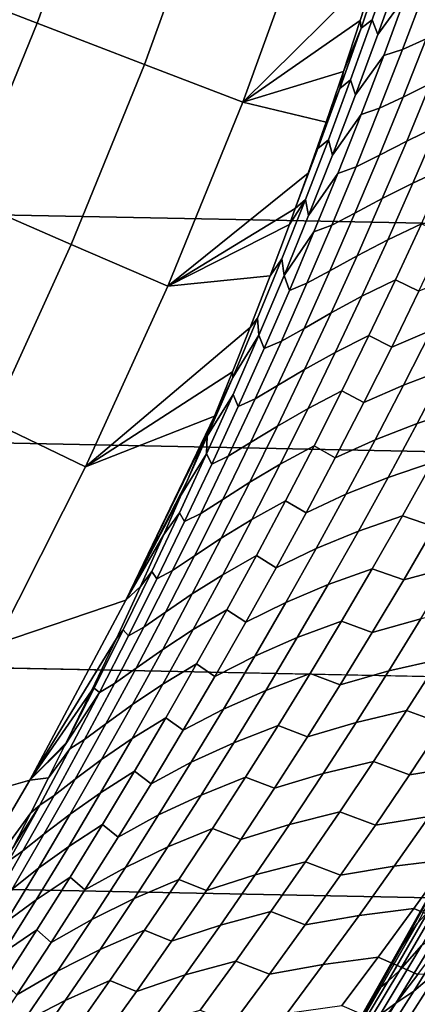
# Model space of a CAD drawing. Header units: metres. Extents: x -32 to 117, y -314 to 32.
# Tile 167 of 256: x 23.25 to 25.39, y -14.26 to -8.96. Entities that reach past the tile are written whole.
import ezdxf

# ---------------------------------------------------------------- set-up
doc = ezdxf.new("R2010")
doc.units = ezdxf.units.M
doc.layers.add('solid_24_501_064_XXX', color=7, linetype='CONTINUOUS')

msp = doc.modelspace()

# ---------------------------------------------------------------- linework, layer by layer
at = {"layer": 'solid_24_501_064_XXX'}
for points in [[(30.869179, -10.16578, -303.5), (-31.248901, -8.930613, -303.5), (-31.579252, -7.6812, -303.5), (31.248901, -8.930613, -303.5)], [(23.346313, -8.98003, 106.589211), (23.693169, -8.020293, 106.589211), (23.053888, -7.803894, 113.790924), (22.716394, -8.737735, 113.790924)], [(23.925919, -9.202971, 99.382652), (24.281384, -8.219408, 99.382652), (23.693169, -8.020293, 106.589211), (23.346313, -8.98003, 106.589211)], [(24.455173, -9.406547, 92.171654), (24.818501, -8.401226, 92.171654), (24.281384, -8.219408, 99.382652), (23.925919, -9.202971, 99.382652)], [(25.258226, -8.421741, 86.275177), (24.818501, -8.401226, 92.171654), (24.455173, -9.406547, 92.171654), (25.174234, -8.694016, 86.159187)], [(25.44528, -8.516693, 84.829971), (25.29838, -8.714475, 85.145576), (25.181747, -9.041351, 85.06395), (25.331316, -8.836332, 84.751213)], [(25.091595, -9.006837, 85.813286), (25.202307, -8.680755, 85.892532), (25.174234, -8.694016, 86.159187), (25.087109, -8.966782, 86.039185)], [(25.15081, -8.962582, 85.452484), (25.262983, -8.638186, 85.531776), (25.202307, -8.680755, 85.892532), (25.091595, -9.006837, 85.813286)], [(25.181747, -9.041351, 85.06395), (25.29838, -8.714475, 85.145576), (25.262983, -8.638186, 85.531776), (25.15081, -8.962582, 85.452484)], [(22.960602, -9.92482, 106.589211), (23.346313, -8.98003, 106.589211), (22.716394, -8.737735, 113.790924), (22.341089, -9.657033, 113.790924)], [(25.087109, -8.966782, 86.039185), (25.174234, -8.694016, 86.159187), (24.455173, -9.406547, 92.171654)], [(25.441826, -9.064758, 83.977028), (25.562088, -8.749669, 84.058983), (25.434195, -8.805223, 84.399307), (25.314814, -9.122526, 84.317238)], [(25.331316, -8.836332, 84.751213), (25.181747, -9.041351, 85.06395), (25.061232, -9.367196, 84.979248), (25.213549, -9.154989, 84.669487)], [(25.314814, -9.122526, 84.317238), (25.434195, -8.805223, 84.399307), (25.331316, -8.836332, 84.751213), (25.213549, -9.154989, 84.669487)], [(30.440569, -11.385158, -303.5), (-30.869179, -10.16578, -303.5), (-31.248901, -8.930613, -303.5), (30.869179, -10.16578, -303.5)], [(23.53063, -10.171217, 99.382652), (23.925919, -9.202971, 99.382652), (23.346313, -8.98003, 106.589211), (22.960602, -9.92482, 106.589211)], [(24.99679, -9.2401, 85.914993), (25.087109, -8.966782, 86.039185), (24.455173, -9.406547, 92.171654)], [(25.03488, -9.286006, 85.370193), (25.15081, -8.962582, 85.452484), (25.091595, -9.006837, 85.813286), (24.977165, -9.331953, 85.731056)], [(24.977165, -9.331953, 85.731056), (25.091595, -9.006837, 85.813286), (24.99679, -9.2401, 85.914993)], [(25.091595, -9.006837, 85.813286), (25.087109, -8.966782, 86.039185), (24.99679, -9.2401, 85.914993)], [(25.061232, -9.367196, 84.979248), (25.181747, -9.041351, 85.06395), (25.15081, -8.962582, 85.452484), (25.03488, -9.286006, 85.370193)], [(25.589987, -8.994237, 83.646309), (25.441826, -9.064758, 83.977028), (25.317755, -9.378778, 83.892128), (25.465473, -9.305589, 83.561775)], [(25.317755, -9.378778, 83.892128), (25.441826, -9.064758, 83.977028), (25.314814, -9.122526, 84.317238), (25.191639, -9.438774, 84.232201)], [(25.213549, -9.154989, 84.669487), (25.061232, -9.367196, 84.979248), (24.93688, -9.691954, 84.891479), (25.092028, -9.472613, 84.584801)], [(25.191639, -9.438774, 84.232201), (25.314814, -9.122526, 84.317238), (25.213549, -9.154989, 84.669487), (25.092028, -9.472613, 84.584801)], [(24.051142, -10.39621, 92.171654), (24.455173, -9.406547, 92.171654), (23.925919, -9.202971, 99.382652), (23.53063, -10.171217, 99.382652)], [(24.90321, -9.514062, 85.786362), (24.99679, -9.2401, 85.914993), (24.455173, -9.406547, 92.171654)], [(24.977165, -9.331953, 85.731056), (24.99679, -9.2401, 85.914993), (24.90321, -9.514062, 85.786362)], [(25.631222, -9.22808, 83.239395), (25.465473, -9.305589, 83.561775), (25.337198, -9.615809, 83.474312), (25.502754, -9.535458, 83.152412)], [(24.915237, -9.608404, 85.284927), (25.03488, -9.286006, 85.370193), (24.977165, -9.331953, 85.731056), (24.859062, -9.656053, 85.645844)], [(24.93688, -9.691954, 84.891479), (25.061232, -9.367196, 84.979248), (25.03488, -9.286006, 85.370193), (24.915237, -9.608404, 85.284927)], [(25.465473, -9.305589, 83.561775), (25.317755, -9.378778, 83.892128), (25.189926, -9.691679, 83.804268), (25.337198, -9.615809, 83.474312)], [(24.859062, -9.656053, 85.645844), (24.977165, -9.331953, 85.731056), (24.90321, -9.514062, 85.786362)], [(24.90321, -9.514062, 85.786362), (24.455173, -9.406547, 92.171654), (24.051142, -10.39621, 92.171654), (24.806288, -9.788755, 85.653061)], [(25.189926, -9.691679, 83.804268), (25.317755, -9.378778, 83.892128), (25.191639, -9.438774, 84.232201), (25.064728, -9.753914, 84.144211)], [(25.092028, -9.472613, 84.584801), (24.93688, -9.691954, 84.891479), (24.808752, -10.015569, 84.800644), (24.966805, -9.789149, 84.497162)], [(25.064728, -9.753914, 84.144211), (25.191639, -9.438774, 84.232201), (25.092028, -9.472613, 84.584801), (24.966805, -9.789149, 84.497162)], [(25.684614, -9.455038, 82.837982), (25.502754, -9.535458, 83.152412), (25.370586, -9.841659, 83.062546), (25.552412, -9.758355, 82.748634)], [(24.859062, -9.656053, 85.645844), (24.90321, -9.514062, 85.786362), (24.806288, -9.788755, 85.653061)], [(25.502754, -9.535458, 83.152412), (25.337198, -9.615809, 83.474312), (25.205221, -9.924862, 83.383934), (25.370586, -9.841659, 83.062546)], [(24.791933, -9.929722, 85.196678), (24.915237, -9.608404, 85.284927), (24.859062, -9.656053, 85.645844), (24.737345, -9.978971, 85.558136)], [(24.808752, -10.015569, 84.800644), (24.93688, -9.691954, 84.891479), (24.915237, -9.608404, 85.284927), (24.791933, -9.929722, 85.196678)], [(25.337198, -9.615809, 83.474312), (25.189926, -9.691679, 83.804268), (25.058401, -10.00342, 83.713478), (25.205221, -9.924862, 83.383934)], [(24.859062, -9.656053, 85.645844), (24.806288, -9.788755, 85.653061), (24.737345, -9.978971, 85.558136)], [(25.058401, -10.00342, 83.713478), (25.189926, -9.691679, 83.804268), (25.064728, -9.753914, 84.144211), (24.934134, -10.067905, 84.053268)], [(24.737345, -9.978971, 85.558136), (24.806288, -9.788755, 85.653061), (24.051142, -10.39621, 92.171654)], [(24.966805, -9.789149, 84.497162), (24.808752, -10.015569, 84.800644), (24.676899, -10.338003, 84.706764), (24.837936, -10.104556, 84.406578)], [(24.934134, -10.067905, 84.053268), (25.064728, -9.753914, 84.144211), (24.966805, -9.789149, 84.497162), (24.837936, -10.104556, 84.406578)], [(25.552412, -9.758355, 82.748634), (25.370586, -9.841659, 83.062546), (25.234776, -10.146648, 82.96981), (25.416573, -10.060452, 82.656441)], [(25.370586, -9.841659, 83.062546), (25.205221, -9.924862, 83.383934), (25.069599, -10.232712, 83.290665), (25.234776, -10.146648, 82.96981)], [(23.096178, -11.122534, 99.382652), (23.53063, -10.171217, 99.382652), (22.960602, -9.92482, 106.589211), (22.536674, -10.853091, 106.589211)], [(24.791933, -9.929722, 85.196678), (24.705942, -10.064264, 85.514854), (24.602087, -10.340663, 85.371529), (24.665018, -10.249916, 85.105453)], [(24.676899, -10.338003, 84.706764), (24.808752, -10.015569, 84.800644), (24.791933, -9.929722, 85.196678), (24.665018, -10.249916, 85.105453)], [(24.791933, -9.929722, 85.196678), (24.737345, -9.978971, 85.558136), (24.705942, -10.064264, 85.514854)], [(25.205221, -9.924862, 83.383934), (25.058401, -10.00342, 83.713478), (24.923233, -10.313967, 83.619766), (25.069599, -10.232712, 83.290665)], [(24.705942, -10.064264, 85.514854), (24.737345, -9.978971, 85.558136), (24.051142, -10.39621, 92.171654)], [(24.923233, -10.313967, 83.619766), (25.058401, -10.00342, 83.713478), (24.934134, -10.067905, 84.053268), (24.799911, -10.380715, 83.959389)], [(24.602087, -10.340663, 85.371529), (24.705942, -10.064264, 85.514854), (24.051142, -10.39621, 92.171654)], [(25.416573, -10.060452, 82.656441), (25.234776, -10.146648, 82.96981), (25.095381, -10.450393, 82.874222), (25.277155, -10.361293, 82.561432)], [(25.403309, -10.423185, 82.207687), (25.546516, -10.12134, 82.304977), (25.416573, -10.060452, 82.656441), (25.277155, -10.361293, 82.561432)], [(24.705473, -10.418799, 84.313057), (24.837936, -10.104556, 84.406578), (24.676899, -10.338003, 84.706764)], [(24.799911, -10.380715, 83.959389), (24.934134, -10.067905, 84.053268), (24.837936, -10.104556, 84.406578), (24.705473, -10.418799, 84.313057)], [(29.963835, -12.586431, -303.5), (-30.440569, -11.385158, -303.5), (-30.869179, -10.16578, -303.5), (30.440569, -11.385158, -303.5)], [(23.60708, -11.36857, 92.171654), (24.051142, -10.39621, 92.171654), (23.53063, -10.171217, 99.382652), (23.096178, -11.122534, 99.382652)], [(25.234776, -10.146648, 82.96981), (25.069599, -10.232712, 83.290665), (24.930387, -10.539326, 83.194511), (25.095381, -10.450393, 82.874222)], [(24.534548, -10.568951, 85.011269), (24.665018, -10.249916, 85.105453), (24.602087, -10.340663, 85.371529), (24.494705, -10.617741, 85.223518)], [(24.54138, -10.659222, 84.60984), (24.676899, -10.338003, 84.706764), (24.665018, -10.249916, 85.105453), (24.534548, -10.568951, 85.011269)], [(25.069599, -10.232712, 83.290665), (24.923233, -10.313967, 83.619766), (24.784477, -10.623284, 83.523155), (24.930387, -10.539326, 83.194511)], [(24.784477, -10.623284, 83.523155), (24.923233, -10.313967, 83.619766), (24.799911, -10.380715, 83.959389), (24.662119, -10.692307, 83.862587)], [(24.602087, -10.340663, 85.371529), (24.051142, -10.39621, 92.171654), (23.60708, -11.36857, 92.171654), (24.494705, -10.617741, 85.223518)], [(24.569471, -10.731845, 84.216629), (24.705473, -10.418799, 84.313057), (24.676899, -10.338003, 84.706764), (24.54138, -10.659222, 84.60984)], [(24.662119, -10.692307, 83.862587), (24.799911, -10.380715, 83.959389), (24.705473, -10.418799, 84.313057), (24.569471, -10.731845, 84.216629)], [(25.277155, -10.361293, 82.561432), (25.095381, -10.450393, 82.874222), (24.952456, -10.752857, 82.775795), (25.134216, -10.660845, 82.463615)], [(25.256512, -10.723672, 82.107552), (25.403309, -10.423185, 82.207687), (25.277155, -10.361293, 82.561432), (25.134216, -10.660845, 82.463615)], [(25.617167, -10.334609, 81.911469), (25.403309, -10.423185, 82.207687), (25.256512, -10.723672, 82.107552), (25.470665, -10.632133, 81.811958)], [(25.095381, -10.450393, 82.874222), (24.930387, -10.539326, 83.194511), (24.787643, -10.844666, 83.095497), (24.952456, -10.752857, 82.775795)], [(24.930387, -10.539326, 83.194511), (24.784477, -10.623284, 83.523155), (24.642193, -10.931337, 83.423645), (24.787643, -10.844666, 83.095497)], [(24.400572, -10.886792, 84.914146), (24.534548, -10.568951, 85.011269), (24.494705, -10.617741, 85.223518), (24.399433, -10.856687, 85.092422)], [(24.54138, -10.659222, 84.60984), (24.534548, -10.568951, 85.011269), (24.400572, -10.886792, 84.914146)], [(25.696384, -10.550131, 81.522575), (25.470665, -10.632133, 81.811958), (25.320652, -10.928249, 81.709663), (25.546619, -10.843486, 81.420784)], [(24.399433, -10.856687, 85.092422), (24.494705, -10.617741, 85.223518), (23.60708, -11.36857, 92.171654)], [(24.642193, -10.931337, 83.423645), (24.784477, -10.623284, 83.523155), (24.662119, -10.692307, 83.862587), (24.520809, -11.002645, 83.762886)], [(25.470665, -10.632133, 81.811958), (25.256512, -10.723672, 82.107552), (25.106188, -11.022764, 82.004593), (25.320652, -10.928249, 81.709663)], [(24.54138, -10.659222, 84.60984), (24.400572, -10.886792, 84.914146), (24.263144, -11.203403, 84.814087), (24.402252, -10.979186, 84.509903)], [(24.429983, -11.043654, 84.117294), (24.569471, -10.731845, 84.216629), (24.54138, -10.659222, 84.60984), (24.402252, -10.979186, 84.509903)], [(24.520809, -11.002645, 83.762886), (24.662119, -10.692307, 83.862587), (24.569471, -10.731845, 84.216629), (24.429983, -11.043654, 84.117294)], [(25.134216, -10.660845, 82.463615), (24.952456, -10.752857, 82.775795), (24.806061, -11.054004, 82.674553), (24.987816, -10.959071, 82.363014)], [(25.106188, -11.022764, 82.004593), (25.256512, -10.723672, 82.107552), (25.134216, -10.660845, 82.463615), (24.987816, -10.959071, 82.363014)], [(24.952456, -10.752857, 82.775795), (24.787643, -10.844666, 83.095497), (24.641424, -11.148697, 82.993629), (24.806061, -11.054004, 82.674553)], [(25.783789, -10.76835, 81.138611), (25.546619, -10.843486, 81.420784), (25.393417, -11.135385, 81.316261), (25.630791, -11.057678, 81.034454)], [(24.301491, -11.096061, 84.957779), (24.399433, -10.856687, 85.092422), (23.60708, -11.36857, 92.171654)], [(24.400572, -10.886792, 84.914146), (24.399433, -10.856687, 85.092422), (24.301491, -11.096061, 84.957779)], [(24.787643, -10.844666, 83.095497), (24.642193, -10.931337, 83.423645), (24.496435, -11.238087, 83.321274), (24.641424, -11.148697, 82.993629)], [(25.546619, -10.843486, 81.420784), (25.320652, -10.928249, 81.709663), (25.167187, -11.222924, 81.604599), (25.393417, -11.135385, 81.316261)], [(24.263144, -11.203403, 84.814087), (24.400572, -10.886792, 84.914146), (24.269213, -11.173627, 84.913414)], [(24.400572, -10.886792, 84.914146), (24.301491, -11.096061, 84.957779), (24.269213, -11.173627, 84.913414)], [(24.496435, -11.238087, 83.321274), (24.642193, -10.931337, 83.423645), (24.520809, -11.002645, 83.762886), (24.376036, -11.311689, 83.660301)], [(24.987816, -10.959071, 82.363014), (24.806061, -11.054004, 82.674553), (24.65625, -11.353797, 82.570518), (24.838007, -11.255937, 82.259644)], [(24.952394, -11.320423, 81.898827), (25.106188, -11.022764, 82.004593), (24.987816, -10.959071, 82.363014), (24.838007, -11.255937, 82.259644)], [(25.320652, -10.928249, 81.709663), (25.106188, -11.022764, 82.004593), (24.952394, -11.320423, 81.898827), (25.167187, -11.222924, 81.604599)], [(24.259567, -11.297857, 84.40696), (24.402252, -10.979186, 84.509903), (24.263144, -11.203403, 84.814087)], [(24.287064, -11.354191, 84.015076), (24.429983, -11.043654, 84.117294), (24.402252, -10.979186, 84.509903), (24.259567, -11.297857, 84.40696)], [(24.376036, -11.311689, 83.660301), (24.520809, -11.002645, 83.762886), (24.429983, -11.043654, 84.117294), (24.287064, -11.354191, 84.015076)], [(24.806061, -11.054004, 82.674553), (24.641424, -11.148697, 82.993629), (24.491785, -11.451378, 82.888939), (24.65625, -11.353797, 82.570518)], [(25.630791, -11.057678, 81.034454), (25.393417, -11.135385, 81.316261), (25.236837, -11.425789, 81.209023), (25.474428, -11.345496, 80.927628)], [(23.123726, -12.322009, 92.171654), (23.60708, -11.36857, 92.171654), (23.096178, -11.122534, 99.382652), (22.623285, -12.055338, 99.382652)], [(24.301491, -11.096061, 84.957779), (23.60708, -11.36857, 92.171654), (23.123726, -12.322009, 92.171654), (23.824806, -12.085852, 84.956604)], [(24.269213, -11.173627, 84.913414), (24.301491, -11.096061, 84.957779), (23.824806, -12.085852, 84.956604)], [(24.150984, -11.452443, 84.7509), (24.269213, -11.173627, 84.913414), (23.824806, -12.085852, 84.956604)], [(24.263144, -11.203403, 84.814087), (24.269213, -11.173627, 84.913414), (24.150984, -11.452443, 84.7509)], [(24.641424, -11.148697, 82.993629), (24.496435, -11.238087, 83.321274), (24.347258, -11.543493, 83.216042), (24.491785, -11.451378, 82.888939)], [(25.393417, -11.135385, 81.316261), (25.167187, -11.222924, 81.604599), (25.010328, -11.516119, 81.496796), (25.236837, -11.425789, 81.209023)], [(24.259567, -11.297857, 84.40696), (24.263144, -11.203403, 84.814087), (24.150984, -11.452443, 84.7509), (24.122366, -11.518732, 84.711548)], [(25.167187, -11.222924, 81.604599), (24.952394, -11.320423, 81.898827), (24.795195, -11.616611, 81.790283), (25.010328, -11.516119, 81.496796)], [(24.347258, -11.543493, 83.216042), (24.496435, -11.238087, 83.321274), (24.376036, -11.311689, 83.660301), (24.227858, -11.619402, 83.554848)], [(24.838007, -11.255937, 82.259644), (24.65625, -11.353797, 82.570518), (24.50308, -11.652196, 82.463707), (24.684851, -11.551402, 82.153542)], [(24.795195, -11.616611, 81.790283), (24.952394, -11.320423, 81.898827), (24.838007, -11.255937, 82.259644), (24.684851, -11.551402, 82.153542)], [(24.259567, -11.297857, 84.40696), (24.122366, -11.518732, 84.711548), (24.02902, -11.731845, 84.583122), (24.113382, -11.615194, 84.301033)], [(24.140768, -11.663416, 83.909988), (24.287064, -11.354191, 84.015076), (24.259567, -11.297857, 84.40696), (24.113382, -11.615194, 84.301033)], [(24.227858, -11.619402, 83.554848), (24.376036, -11.311689, 83.660301), (24.287064, -11.354191, 84.015076), (24.140768, -11.663416, 83.909988)], [(29.439856, -13.767515, -303.5), (-29.963835, -12.586431, -303.5), (-30.440569, -11.385158, -303.5), (29.963835, -12.586431, -303.5)], [(24.65625, -11.353797, 82.570518), (24.491785, -11.451378, 82.888939), (24.338781, -11.752671, 82.781448), (24.50308, -11.652196, 82.463707)], [(25.474428, -11.345496, 80.927628), (25.236837, -11.425789, 81.209023), (25.076939, -11.714663, 81.099106), (25.314764, -11.631765, 80.818153)], [(25.487688, -11.691037, 80.492165), (25.650648, -11.404428, 80.60392), (25.474428, -11.345496, 80.927628), (25.314764, -11.631765, 80.818153)], [(25.236837, -11.425789, 81.209023), (25.010328, -11.516119, 81.496796), (24.850138, -11.807795, 81.386276), (25.076939, -11.714663, 81.099106)], [(24.122366, -11.518732, 84.711548), (24.150984, -11.452443, 84.7509), (23.824806, -12.085852, 84.956604)], [(24.491785, -11.451378, 82.888939), (24.347258, -11.543493, 83.216042), (24.194719, -11.847518, 83.107986), (24.338781, -11.752671, 82.781448)], [(24.02902, -11.731845, 84.583122), (24.122366, -11.518732, 84.711548), (23.824806, -12.085852, 84.956604)], [(24.194719, -11.847518, 83.107986), (24.347258, -11.543493, 83.216042), (24.227858, -11.619402, 83.554848), (24.076328, -11.925742, 83.446548)], [(25.010328, -11.516119, 81.496796), (24.795195, -11.616611, 81.790283), (24.634647, -11.911286, 81.678986), (24.850138, -11.807795, 81.386276)], [(24.684851, -11.551402, 82.153542), (24.50308, -11.652196, 82.463707), (24.346611, -11.949162, 82.354141), (24.528402, -11.845429, 82.044716)], [(24.634647, -11.911286, 81.678986), (24.795195, -11.616611, 81.790283), (24.684851, -11.551402, 82.153542), (24.528402, -11.845429, 82.044716)], [(24.113382, -11.615194, 84.301033), (24.02902, -11.731845, 84.583122), (23.903257, -12.01183, 84.409866), (23.963753, -11.931156, 84.192139)], [(23.991146, -11.971289, 83.802055), (24.140768, -11.663416, 83.909988), (24.113382, -11.615194, 84.301033), (23.963753, -11.931156, 84.192139)], [(24.076328, -11.925742, 83.446548), (24.227858, -11.619402, 83.554848), (24.140768, -11.663416, 83.909988), (23.991146, -11.971289, 83.802055)], [(24.50308, -11.652196, 82.463707), (24.338781, -11.752671, 82.781448), (24.182472, -12.052535, 82.671173), (24.346611, -11.949162, 82.354141)], [(25.314764, -11.631765, 80.818153), (25.076939, -11.714663, 81.099106), (24.913786, -12.001966, 80.986534), (25.151859, -11.916451, 80.706047)], [(25.321449, -11.975986, 80.377762), (25.487688, -11.691037, 80.492165), (25.314764, -11.631765, 80.818153), (25.151859, -11.916451, 80.706047)], [(25.748714, -11.623653, 80.227058), (25.487688, -11.691037, 80.492165), (25.321449, -11.975986, 80.377762), (25.582722, -11.906261, 80.1129)], [(23.903257, -12.01183, 84.409866), (24.02902, -11.731845, 84.583122), (23.824806, -12.085852, 84.956604)], [(24.338781, -11.752671, 82.781448), (24.194719, -11.847518, 83.107986), (24.038872, -12.150117, 82.997124), (24.182472, -12.052535, 82.671173)], [(25.076939, -11.714663, 81.099106), (24.850138, -11.807795, 81.386276), (24.686676, -12.097912, 81.273064), (24.913786, -12.001966, 80.986534)], [(24.850138, -11.807795, 81.386276), (24.634647, -11.911286, 81.678986), (24.470812, -12.204409, 81.564964), (24.686676, -12.097912, 81.273064)], [(24.038872, -12.150117, 82.997124), (24.194719, -11.847518, 83.107986), (24.076328, -11.925742, 83.446548), (23.921499, -12.230669, 83.335426)], [(24.528402, -11.845429, 82.044716), (24.346611, -11.949162, 82.354141), (24.186897, -12.244654, 82.241852), (24.368717, -12.137978, 81.933189)], [(24.470812, -12.204409, 81.564964), (24.634647, -11.911286, 81.678986), (24.528402, -11.845429, 82.044716), (24.368717, -12.137978, 81.933189)], [(25.151859, -11.916451, 80.706047), (24.913786, -12.001966, 80.986534), (24.747437, -12.287663, 80.87133), (24.985771, -12.199514, 80.591354)], [(25.151997, -12.259236, 80.260757), (25.321449, -11.975986, 80.377762), (25.151859, -11.916451, 80.706047), (24.985771, -12.199514, 80.591354)], [(25.582722, -11.906261, 80.1129), (25.321449, -11.975986, 80.377762), (25.151997, -12.259236, 80.260757), (25.41353, -12.18715, 79.996155)], [(23.810736, -12.2457, 84.080299), (23.963753, -11.931156, 84.192139), (23.903257, -12.01183, 84.409866), (23.773634, -12.292344, 84.231201)], [(23.838253, -12.277769, 83.691299), (23.991146, -11.971289, 83.802055), (23.963753, -11.931156, 84.192139), (23.810736, -12.2457, 84.080299)], [(23.921499, -12.230669, 83.335426), (24.076328, -11.925742, 83.446548), (23.991146, -11.971289, 83.802055), (23.838253, -12.277769, 83.691299)], [(24.346611, -11.949162, 82.354141), (24.182472, -12.052535, 82.671173), (24.022915, -12.350927, 82.558144), (24.186897, -12.244654, 82.241852)], [(23.903257, -12.01183, 84.409866), (23.824806, -12.085852, 84.956604), (23.30797, -13.054797, 84.956604), (23.773634, -12.292344, 84.231201)], [(24.913786, -12.001966, 80.986534), (24.686676, -12.097912, 81.273064), (24.520004, -12.386429, 81.157188), (24.747437, -12.287663, 80.87133)], [(24.182472, -12.052535, 82.671173), (24.038872, -12.150117, 82.997124), (23.879776, -12.45125, 82.883476), (24.022915, -12.350927, 82.558144)], [(23.824806, -12.085852, 84.956604), (23.123726, -12.322009, 92.171654), (22.601885, -13.254938, 92.171654), (23.30797, -13.054797, 84.956604)], [(24.686676, -12.097912, 81.273064), (24.470812, -12.204409, 81.564964), (24.303749, -12.495936, 81.448235), (24.520004, -12.386429, 81.157188)], [(25.683535, -12.127755, 79.738312), (25.41353, -12.18715, 79.996155), (25.241207, -12.466281, 79.876869), (25.511377, -12.404736, 79.619125)], [(23.879776, -12.45125, 82.883476), (24.038872, -12.150117, 82.997124), (23.921499, -12.230669, 83.335426), (23.763432, -12.534138, 83.221497)], [(24.368717, -12.137978, 81.933189), (24.186897, -12.244654, 82.241852), (24.023998, -12.538629, 82.126862), (24.205856, -12.429008, 81.819)], [(24.303749, -12.495936, 81.448235), (24.470812, -12.204409, 81.564964), (24.368717, -12.137978, 81.933189), (24.205856, -12.429008, 81.819)], [(23.763432, -12.534138, 83.221497), (23.921499, -12.230669, 83.335426), (23.838253, -12.277769, 83.691299), (23.682142, -12.582813, 83.577744)], [(24.985771, -12.199514, 80.591354), (24.747437, -12.287663, 80.87133), (24.577953, -12.571711, 80.753532), (24.816566, -12.480917, 80.474091)], [(24.979395, -12.540748, 80.141167), (25.151997, -12.259236, 80.260757), (24.985771, -12.199514, 80.591354), (24.816566, -12.480917, 80.474091)], [(25.41353, -12.18715, 79.996155), (25.151997, -12.259236, 80.260757), (24.979395, -12.540748, 80.141167), (25.241207, -12.466281, 79.876869)], [(23.64011, -12.573249, 84.047523), (23.773634, -12.292344, 84.231201), (23.30797, -13.054797, 84.956604)], [(23.654383, -12.558782, 83.965538), (23.810736, -12.2457, 84.080299), (23.773634, -12.292344, 84.231201), (23.64011, -12.573249, 84.047523)], [(23.682142, -12.582813, 83.577744), (23.838253, -12.277769, 83.691299), (23.810736, -12.2457, 84.080299), (23.654383, -12.558782, 83.965538)], [(24.186897, -12.244654, 82.241852), (24.022915, -12.350927, 82.558144), (23.860163, -12.647806, 82.442375), (24.023998, -12.538629, 82.126862)], [(24.747437, -12.287663, 80.87133), (24.520004, -12.386429, 81.157188), (24.350182, -12.673306, 81.038681), (24.577953, -12.571711, 80.753532)], [(24.022915, -12.350927, 82.558144), (23.879776, -12.45125, 82.883476), (23.717485, -12.750874, 82.767067), (23.860163, -12.647806, 82.442375)], [(24.520004, -12.386429, 81.157188), (24.303749, -12.495936, 81.448235), (24.133522, -12.785827, 81.328842), (24.350182, -12.673306, 81.038681)], [(23.717485, -12.750874, 82.767067), (23.879776, -12.45125, 82.883476), (23.763432, -12.534138, 83.221497), (23.602175, -12.836106, 83.104797)], [(24.205856, -12.429008, 81.819), (24.023998, -12.538629, 82.126862), (23.857967, -12.831045, 82.009186), (24.039875, -12.718476, 81.702164)], [(24.133522, -12.785827, 81.328842), (24.303749, -12.495936, 81.448235), (24.205856, -12.429008, 81.819), (24.039875, -12.718476, 81.702164)], [(25.511377, -12.404736, 79.619125), (25.241207, -12.466281, 79.876869), (25.065811, -12.743618, 79.755066), (25.336166, -12.679899, 79.497444)], [(25.534306, -12.751953, 79.190987), (25.712673, -12.476642, 79.315147), (25.511377, -12.404736, 79.619125), (25.336166, -12.679899, 79.497444)], [(24.816566, -12.480917, 80.474091), (24.577953, -12.571711, 80.753532), (24.405396, -12.854071, 80.633163), (24.644302, -12.760621, 80.354294)], [(24.803705, -12.820485, 80.01902), (24.979395, -12.540748, 80.141167), (24.816566, -12.480917, 80.474091), (24.644302, -12.760621, 80.354294)], [(25.241207, -12.466281, 79.876869), (24.979395, -12.540748, 80.141167), (24.803705, -12.820485, 80.01902), (25.065811, -12.743618, 79.755066)], [(23.602175, -12.836106, 83.104797), (23.763432, -12.534138, 83.221497), (23.682142, -12.582813, 83.577744), (23.522869, -12.886378, 83.461403)], [(24.023998, -12.538629, 82.126862), (23.860163, -12.647806, 82.442375), (23.694273, -12.943128, 82.323898), (23.857967, -12.831045, 82.009186)], [(28.869246, -14.927042, -303.5), (-29.439856, -13.767515, -303.5), (-29.963835, -12.586431, -303.5), (29.439856, -13.767515, -303.5)], [(23.502638, -12.854505, 83.85865), (23.64011, -12.573249, 84.047523), (23.30797, -13.054797, 84.956604)], [(23.682142, -12.582813, 83.577744), (23.494833, -12.870239, 83.847931), (23.40877, -13.042185, 83.729736), (23.522869, -12.886378, 83.461403)], [(23.682142, -12.582813, 83.577744), (23.654383, -12.558782, 83.965538), (23.502638, -12.854505, 83.85865), (23.494833, -12.870239, 83.847931)], [(23.654383, -12.558782, 83.965538), (23.64011, -12.573249, 84.047523), (23.502638, -12.854505, 83.85865)], [(24.577953, -12.571711, 80.753532), (24.350182, -12.673306, 81.038681), (24.177271, -12.958504, 80.917564), (24.405396, -12.854071, 80.633163)], [(23.860163, -12.647806, 82.442375), (23.717485, -12.750874, 82.767067), (23.552055, -13.048942, 82.647919), (23.694273, -12.943128, 82.323898)], [(24.350182, -12.673306, 81.038681), (24.133522, -12.785827, 81.328842), (23.960188, -13.074039, 81.206795), (24.177271, -12.958504, 80.917564)], [(25.336166, -12.679899, 79.497444), (25.065811, -12.743618, 79.755066), (24.887407, -13.01914, 79.630768), (25.157963, -12.953222, 79.373314)], [(25.352924, -13.025347, 79.064362), (25.534306, -12.751953, 79.190987), (25.336166, -12.679899, 79.497444), (25.157963, -12.953222, 79.373314)], [(25.823162, -12.708413, 78.949966), (25.534306, -12.751953, 79.190987), (25.352924, -13.025347, 79.064362), (25.641907, -12.979934, 78.823196)], [(23.552055, -13.048942, 82.647919), (23.717485, -12.750874, 82.767067), (23.602175, -12.836106, 83.104797), (23.43779, -13.136529, 82.985336)], [(24.039875, -12.718476, 81.702164), (23.857967, -12.831045, 82.009186), (23.688866, -13.121861, 81.88887), (23.870834, -13.006343, 81.58271)], [(23.960188, -13.074039, 81.206795), (24.133522, -12.785827, 81.328842), (24.039875, -12.718476, 81.702164), (23.870834, -13.006343, 81.58271)], [(24.644302, -12.760621, 80.354294), (24.405396, -12.854071, 80.633163), (24.229826, -13.134718, 80.510246), (24.46904, -13.038598, 80.231987)], [(24.624989, -13.098427, 79.894356), (24.803705, -12.820485, 80.01902), (24.644302, -12.760621, 80.354294), (24.46904, -13.038598, 80.231987)], [(25.065811, -12.743618, 79.755066), (24.803705, -12.820485, 80.01902), (24.624989, -13.098427, 79.894356), (24.887407, -13.01914, 79.630768)], [(23.494833, -12.870239, 83.847931), (23.502638, -12.854505, 83.85865), (23.30797, -13.054797, 84.956604)], [(23.40877, -13.042185, 83.729736), (23.494833, -12.870239, 83.847931), (23.30797, -13.054797, 84.956604)], [(23.43779, -13.136529, 82.985336), (23.602175, -12.836106, 83.104797), (23.522869, -12.886378, 83.461403), (23.360487, -13.188419, 83.342308)], [(23.857967, -12.831045, 82.009186), (23.694273, -12.943128, 82.323898), (23.525307, -13.236848, 82.202744), (23.688866, -13.121861, 81.88887)], [(24.405396, -12.854071, 80.633163), (24.177271, -12.958504, 80.917564), (24.001329, -13.241996, 80.793861), (24.229826, -13.134718, 80.510246)], [(23.360487, -13.188419, 83.342308), (23.522869, -12.886378, 83.461403), (23.40877, -13.042185, 83.729736), (23.31311, -13.229996, 83.598366)], [(23.694273, -12.943128, 82.323898), (23.552055, -13.048942, 82.647919), (23.383545, -13.34541, 82.52607), (23.525307, -13.236848, 82.202744)], [(24.177271, -12.958504, 80.917564), (23.960188, -13.074039, 81.206795), (23.78381, -13.360552, 81.08213), (24.001329, -13.241996, 80.793861)], [(25.157963, -12.953222, 79.373314), (24.887407, -13.01914, 79.630768), (24.706053, -13.292829, 79.504005), (24.976824, -13.224689, 79.246742)], [(25.168587, -13.296807, 78.935287), (25.352924, -13.025347, 79.064362), (25.157963, -12.953222, 79.373314), (24.976824, -13.224689, 79.246742)], [(25.641907, -12.979934, 78.823196), (25.352924, -13.025347, 79.064362), (25.168587, -13.296807, 78.935287), (25.457712, -13.249491, 78.694016)], [(23.870834, -13.006343, 81.58271), (23.688866, -13.121861, 81.88887), (23.51675, -13.411043, 81.765915), (23.698788, -13.292576, 81.460663)], [(23.78381, -13.360552, 81.08213), (23.960188, -13.074039, 81.206795), (23.870834, -13.006343, 81.58271), (23.698788, -13.292576, 81.460663)], [(24.887407, -13.01914, 79.630768), (24.624989, -13.098427, 79.894356), (24.443308, -13.374555, 79.767189), (24.706053, -13.292829, 79.504005)], [(23.30797, -13.054797, 84.956604), (22.601885, -13.254938, 92.171654), (22.042425, -14.165807, 92.171654), (22.751749, -14.001684, 84.956604)], [(23.40877, -13.042185, 83.729736), (23.30797, -13.054797, 84.956604), (22.751749, -14.001684, 84.956604), (23.31311, -13.229996, 83.598366)], [(23.383545, -13.34541, 82.52607), (23.552055, -13.048942, 82.647919), (23.43779, -13.136529, 82.985336), (23.270329, -13.435362, 82.863152)], [(24.46904, -13.038598, 80.231987), (24.229826, -13.134718, 80.510246), (24.0513, -13.413631, 80.384804), (24.290838, -13.314831, 80.107193)], [(24.443308, -13.374555, 79.767189), (24.624989, -13.098427, 79.894356), (24.46904, -13.038598, 80.231987), (24.290838, -13.314831, 80.107193)], [(23.270329, -13.435362, 82.863152), (23.43779, -13.136529, 82.985336), (23.360487, -13.188419, 83.342308), (23.195049, -13.488893, 83.22049)], [(23.688866, -13.121861, 81.88887), (23.525307, -13.236848, 82.202744), (23.353317, -13.528936, 82.078918), (23.51675, -13.411043, 81.765915)], [(24.229826, -13.134718, 80.510246), (24.001329, -13.241996, 80.793861), (23.822418, -13.523762, 80.667595), (24.0513, -13.413631, 80.384804)], [(23.360487, -13.188419, 83.342308), (23.215645, -13.417924, 83.464455), (23.116358, -13.605958, 83.327957), (23.195049, -13.488893, 83.22049)], [(23.360487, -13.188419, 83.342308), (23.31311, -13.229996, 83.598366), (23.215645, -13.417924, 83.464455)], [(23.215645, -13.417924, 83.464455), (23.31311, -13.229996, 83.598366), (22.751749, -14.001684, 84.956604)], [(23.525307, -13.236848, 82.202744), (23.383545, -13.34541, 82.52607), (23.212011, -13.640251, 82.401527), (23.353317, -13.528936, 82.078918)], [(24.001329, -13.241996, 80.793861), (23.78381, -13.360552, 81.08213), (23.604445, -13.645341, 80.954857), (23.822418, -13.523762, 80.667595)], [(24.976824, -13.224689, 79.246742), (24.706053, -13.292829, 79.504005), (24.521809, -13.564668, 79.374802), (24.79281, -13.494283, 79.11776)], [(24.981356, -13.566321, 78.803795), (25.168587, -13.296807, 78.935287), (24.976824, -13.224689, 79.246742), (24.79281, -13.494283, 79.11776)], [(25.753267, -13.215913, 78.460114), (25.457712, -13.249491, 78.694016), (25.270639, -13.517071, 78.562454), (25.566236, -13.481778, 78.328262)], [(23.698788, -13.292576, 81.460663), (23.51675, -13.411043, 81.765915), (23.341677, -13.698572, 81.640358), (23.523794, -13.577153, 81.336044)], [(23.604445, -13.645341, 80.954857), (23.78381, -13.360552, 81.08213), (23.698788, -13.292576, 81.460663), (23.523794, -13.577153, 81.336044)], [(24.706053, -13.292829, 79.504005), (24.443308, -13.374555, 79.767189), (24.25872, -13.648849, 79.637535), (24.521809, -13.564668, 79.374802)], [(25.457712, -13.249491, 78.694016), (25.168587, -13.296807, 78.935287), (24.981356, -13.566321, 78.803795), (25.270639, -13.517071, 78.562454)], [(23.212011, -13.640251, 82.401527), (23.383545, -13.34541, 82.52607), (23.270329, -13.435362, 82.863152), (23.099848, -13.732573, 82.738266)], [(24.290838, -13.314831, 80.107193), (24.0513, -13.413631, 80.384804), (23.869877, -13.690793, 80.256859), (24.109755, -13.589299, 79.979927)], [(24.25872, -13.648849, 79.637535), (24.443308, -13.374555, 79.767189), (24.290838, -13.314831, 80.107193), (24.109755, -13.589299, 79.979927)], [(23.099848, -13.732573, 82.738266), (23.270329, -13.435362, 82.863152), (23.195049, -13.488893, 83.22049), (23.026611, -13.787761, 83.095955)], [(23.51675, -13.411043, 81.765915), (23.353317, -13.528936, 82.078918), (23.178364, -13.819371, 81.952461), (23.341677, -13.698572, 81.640358)], [(24.0513, -13.413631, 80.384804), (23.822418, -13.523762, 80.667595), (23.640594, -13.803782, 80.538788), (23.869877, -13.690793, 80.256859)], [(24.79281, -13.494283, 79.11776), (24.521809, -13.564668, 79.374802), (24.334734, -13.83464, 79.243179), (24.605982, -13.761989, 78.986397)], [(24.791292, -13.833871, 78.669922), (24.981356, -13.566321, 78.803795), (24.79281, -13.494283, 79.11776), (24.605982, -13.761989, 78.986397)], [(25.566236, -13.481778, 78.328262), (25.270639, -13.517071, 78.562454), (25.080748, -13.782659, 78.428535), (25.376402, -13.745619, 78.194084)], [(25.320347, -13.936113, 20.405289), (25.515829, -13.581085, 20.258547), (25.563251, -13.51099, 20.430765), (25.395586, -13.82364, 20.660549)], [(25.592976, -13.837887, 77.906868), (25.785904, -13.573974, 78.043816), (25.566236, -13.481778, 78.328262), (25.376402, -13.745619, 78.194084)], [(23.353317, -13.528936, 82.078918), (23.212011, -13.640251, 82.401527), (23.03751, -13.933437, 82.274315), (23.178364, -13.819371, 81.952461)], [(23.822418, -13.523762, 80.667595), (23.604445, -13.645341, 80.954857), (23.422153, -13.928385, 80.825005), (23.640594, -13.803782, 80.538788)], [(25.270639, -13.517071, 78.562454), (24.981356, -13.566321, 78.803795), (24.791292, -13.833871, 78.669922), (25.080748, -13.782659, 78.428535)], [(23.523794, -13.577153, 81.336044), (23.341677, -13.698572, 81.640358), (23.163704, -13.984424, 81.512199), (23.345911, -13.860053, 81.208862)], [(23.422153, -13.928385, 80.825005), (23.604445, -13.645341, 80.954857), (23.523794, -13.577153, 81.336044), (23.345911, -13.860053, 81.208862)], [(24.109755, -13.589299, 79.979927), (23.869877, -13.690793, 80.256859), (23.685614, -13.96618, 80.126434), (23.925846, -13.861985, 79.850227)], [(24.071285, -13.921293, 79.50544), (24.25872, -13.648849, 79.637535), (24.109755, -13.589299, 79.979927), (23.925846, -13.861985, 79.850227)], [(24.521809, -13.564668, 79.374802), (24.25872, -13.648849, 79.637535), (24.071285, -13.921293, 79.50544), (24.334734, -13.83464, 79.243179)], [(25.504555, -13.598936, 20.215466), (25.320347, -13.936113, 20.405289), (25.293547, -13.980169, 20.209829), (25.451727, -13.690129, 20)], [(25.300238, -14.07735, 21.368652), (25.532114, -13.681214, 21.19792), (25.640257, -13.56922, 21.44475), (25.419666, -13.943322, 21.605907)], [(25.320347, -13.936113, 20.405289), (25.504555, -13.598936, 20.215466), (25.515829, -13.581085, 20.258547)], [(23.341677, -13.698572, 81.640358), (23.178364, -13.819371, 81.952461), (23.000504, -14.108128, 81.823372), (23.163704, -13.984424, 81.512199)], [(23.869877, -13.690793, 80.256859), (23.640594, -13.803782, 80.538788), (23.455915, -14.082033, 80.407463), (23.685614, -13.96618, 80.126434)], [(24.826618, -14.793545, -299.5), (25.416836, -13.754787, -299.5), (25.451727, -13.690129, 20), (24.873026, -14.715385, 20)], [(24.873026, -14.715385, 20), (25.451727, -13.690129, 20), (25.293547, -13.980169, 20.209829)], [(25.454893, -13.758738, 20.933298), (25.532114, -13.681214, 21.19792), (25.300238, -14.07735, 21.368652), (25.235529, -14.137952, 21.096033)], [(25.375118, -14.190355, 22.299763), (25.613613, -13.806002, 22.126844), (25.750692, -13.698868, 22.364183), (25.520721, -14.066961, 22.529863)], [(28.252819, -16.063238, -303.5), (-28.869246, -14.927042, -303.5), (-29.439856, -13.767515, -303.5), (28.869246, -14.927042, -303.5)], [(24.605982, -13.761989, 78.986397), (24.334734, -13.83464, 79.243179), (24.144884, -14.102726, 79.109169), (24.416395, -14.027789, 78.852684)], [(24.598454, -14.099442, 78.533684), (24.791292, -13.833871, 78.669922), (24.605982, -13.761989, 78.986397), (24.416395, -14.027789, 78.852684)], [(25.75926, -14.397682, -299.5), (26.047747, -13.868961, -299.5), (25.416836, -13.754787, -299.5), (24.826618, -14.793545, -299.5)], [(25.376402, -13.745619, 78.194084), (25.080748, -13.782659, 78.428535), (24.888098, -14.04624, 78.292282), (25.183825, -14.007421, 78.05761)], [(25.397291, -14.09968, 77.767616), (25.592976, -13.837887, 77.906868), (25.376402, -13.745619, 78.194084), (25.183825, -14.007421, 78.05761)], [(25.395586, -13.82364, 20.660549), (25.454893, -13.758738, 20.933298), (25.235529, -14.137952, 21.096033), (25.198772, -14.168588, 20.807673)], [(23.640594, -13.803782, 80.538788), (23.422153, -13.928385, 80.825005), (23.23699, -14.209661, 80.692596), (23.455915, -14.082033, 80.407463)], [(25.080748, -13.782659, 78.428535), (24.791292, -13.833871, 78.669922), (24.598454, -14.099442, 78.533684), (24.888098, -14.04624, 78.292282)], [(25.120783, -14.289004, 20.555807), (25.320347, -13.936113, 20.405289), (25.395586, -13.82364, 20.660549), (25.198772, -14.168588, 20.807673)], [(25.510799, -13.875313, 21.86857), (25.613613, -13.806002, 22.126844), (25.375118, -14.190355, 22.299763), (25.277876, -14.254839, 22.038492)], [(23.345911, -13.860053, 81.208862), (23.163704, -13.984424, 81.512199), (22.982885, -14.268574, 81.381477), (23.165194, -14.141253, 81.079147)], [(23.23699, -14.209661, 80.692596), (23.422153, -13.928385, 80.825005), (23.345911, -13.860053, 81.208862), (23.165194, -14.141253, 81.079147)], [(23.925846, -13.861985, 79.850227), (23.685614, -13.96618, 80.126434), (23.498568, -14.239773, 79.993553), (23.739168, -14.132868, 79.718102)], [(23.88106, -14.191866, 79.370911), (24.071285, -13.921293, 79.50544), (23.925846, -13.861985, 79.850227), (23.739168, -14.132868, 79.718102)], [(24.334734, -13.83464, 79.243179), (24.071285, -13.921293, 79.50544), (23.88106, -14.191866, 79.370911), (24.144884, -14.102726, 79.109169)], [(25.419666, -13.943322, 21.605907), (25.510799, -13.875313, 21.86857), (25.277876, -14.254839, 22.038492), (25.194305, -14.314815, 21.771393)], [(23.685614, -13.96618, 80.126434), (23.455915, -14.082033, 80.407463), (23.268438, -14.358494, 80.273643), (23.498568, -14.239773, 79.993553)], [(24.873026, -14.715385, 20), (25.293547, -13.980169, 20.209829), (25.131508, -14.269265, 20.424889)], [(25.063095, -14.470587, 21.544203), (25.300238, -14.07735, 21.368652), (25.419666, -13.943322, 21.605907), (25.194305, -14.314815, 21.771393)], [(25.120783, -14.289004, 20.555807), (25.131508, -14.269265, 20.424889), (25.320347, -13.936113, 20.405289)], [(25.320347, -13.936113, 20.405289), (25.131508, -14.269265, 20.424889), (25.293547, -13.980169, 20.209829)], [(24.416395, -14.027789, 78.852684), (24.144884, -14.102726, 79.109169), (23.95232, -14.368908, 78.972794), (24.224106, -14.291667, 78.716637)], [(24.402901, -14.363017, 78.395119), (24.598454, -14.099442, 78.533684), (24.416395, -14.027789, 78.852684), (24.224106, -14.291667, 78.716637)], [(25.183825, -14.007421, 78.05761), (24.888098, -14.04624, 78.292282), (24.692749, -14.307799, 78.15374), (24.98856, -14.267171, 77.918869)], [(25.198912, -14.35934, 77.626106), (25.397291, -14.09968, 77.767616), (25.183825, -14.007421, 78.05761), (24.98856, -14.267171, 77.918869)], [(25.520721, -14.066961, 22.529863), (25.636898, -14.00777, 22.784807), (25.397673, -14.37604, 22.957136), (25.285992, -14.43229, 22.699821)], [(23.455915, -14.082033, 80.407463), (23.23699, -14.209661, 80.692596), (23.049013, -14.489144, 80.557648), (23.268438, -14.358494, 80.273643)], [(24.888098, -14.04624, 78.292282), (24.598454, -14.099442, 78.533684), (24.402901, -14.363017, 78.395119), (24.692749, -14.307799, 78.15374)], [(25.235529, -14.137952, 21.096033), (25.300238, -14.07735, 21.368652), (25.063095, -14.470587, 21.544203), (25.011406, -14.514554, 21.263151)], [(25.131514, -14.571732, 22.477314), (25.375118, -14.190355, 22.299763), (25.520721, -14.066961, 22.529863), (25.285992, -14.43229, 22.699821)], [(25.707272, -14.083838, 77.55024), (25.397291, -14.09968, 77.767616), (25.198912, -14.35934, 77.626106), (25.508879, -14.342008, 77.408203)], [(23.739168, -14.132868, 79.718102), (23.498568, -14.239773, 79.993553), (23.308794, -14.51155, 79.858246), (23.549778, -14.401929, 79.583588)], [(23.688103, -14.460547, 79.233986), (23.88106, -14.191866, 79.370911), (23.739168, -14.132868, 79.718102), (23.549778, -14.401929, 79.583588)], [(24.144884, -14.102726, 79.109169), (23.88106, -14.191866, 79.370911), (23.688103, -14.460547, 79.233986), (23.95232, -14.368908, 78.972794)], [(25.198772, -14.168588, 20.807673), (25.235529, -14.137952, 21.096033), (25.011406, -14.514554, 21.263151), (24.99807, -14.511413, 20.958395)], [(25.120783, -14.289004, 20.555807), (25.198772, -14.168588, 20.807673), (24.99807, -14.511413, 20.958395)], [(25.277876, -14.254839, 22.038492), (25.375118, -14.190355, 22.299763), (25.131514, -14.571732, 22.477314), (25.040031, -14.631514, 22.212904)], [(23.498568, -14.239773, 79.993553), (23.268438, -14.358494, 80.273643), (23.078218, -14.633142, 80.13736), (23.308794, -14.51155, 79.858246)], [(25.194305, -14.314815, 21.771393), (25.277876, -14.254839, 22.038492), (25.040031, -14.631514, 22.212904), (24.964293, -14.683624, 21.941151)]]:
    msp.add_3dface(points, dxfattribs=at)

doc.saveas('drawing.dxf')
